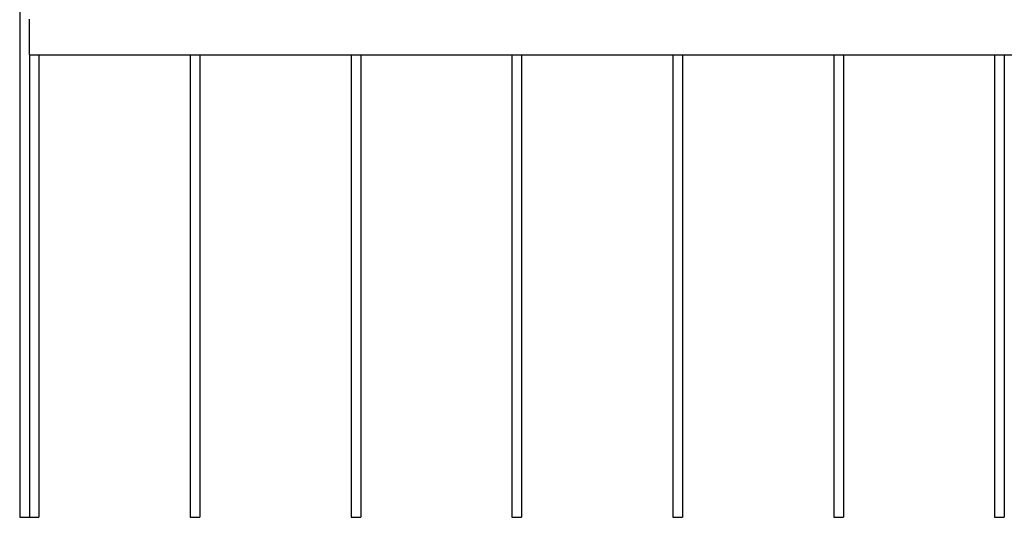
# Model space of a CAD drawing. Header units: millimetres. Extents: x 2538 to 24562, y 4449 to 23795.
# Tile 163 of 256: x 18608 to 19833, y 5342 to 5960. Entities that reach past the tile are written whole.
import ezdxf

# ---------------------------------------------------------------- set-up
doc = ezdxf.new("R2010")
doc.units = ezdxf.units.MM
doc.layers.add('Make2D$Visible$Curves', color=7, linetype='Continuous', true_color=0x000000)

msp = doc.modelspace()

# ---------------------------------------------------------------- linework, layer by layer
at = {"layer": 'Make2D$Visible$Curves', "color": 7, "lineweight": -3}
for points in [[(18608.5, 7741.8), (18608.5, 6541.8), (18608.5, 5341.8)], [(18620.5, 5917.5), (18620.5, 5938.5), (18620.5, 5959.6)], [(18620.5, 5916.5), (19820.5, 5916.5), (21020.5, 5916.5)], [(18620.5, 5916.5), (18620.5, 5629.1), (18620.5, 5341.8)], [(18632.5, 5916.5), (18632.5, 5629.1), (18632.5, 5341.8)], [(18820.5, 5916.5), (18820.5, 5629.1), (18820.5, 5341.8)], [(18832.5, 5916.5), (18832.5, 5629.1), (18832.5, 5341.8)], [(19020.5, 5916.5), (19020.5, 5629.1), (19020.5, 5341.8)], [(19032.5, 5916.5), (19032.5, 5629.1), (19032.5, 5341.8)], [(19220.5, 5916.5), (19220.5, 5629.1), (19220.5, 5341.8)], [(19232.5, 5916.5), (19232.5, 5629.1), (19232.5, 5341.8)], [(19420.5, 5916.5), (19420.5, 5629.1), (19420.5, 5341.8)], [(19432.5, 5916.5), (19432.5, 5629.1), (19432.5, 5341.8)], [(19620.5, 5916.5), (19620.5, 5629.1), (19620.5, 5341.8)], [(19632.5, 5916.5), (19632.5, 5629.1), (19632.5, 5341.8)], [(19820.5, 5916.5), (19820.5, 5629.1), (19820.5, 5341.8)], [(19832.5, 5916.5), (19832.5, 5629.1), (19832.5, 5341.8)], [(18608.5, 5341.8), (18614.5, 5341.8), (18620.5, 5341.8)], [(18620.5, 5341.8), (18626.5, 5341.8), (18632.5, 5341.8)], [(18820.5, 5341.8), (18826.5, 5341.8), (18832.5, 5341.8)], [(19020.5, 5341.8), (19026.5, 5341.8), (19032.5, 5341.8)], [(19220.5, 5341.8), (19226.5, 5341.8), (19232.5, 5341.8)], [(19420.5, 5341.8), (19426.5, 5341.8), (19432.5, 5341.8)], [(19620.5, 5341.8), (19626.5, 5341.8), (19632.5, 5341.8)], [(19820.5, 5341.8), (19826.5, 5341.8), (19832.5, 5341.8)]]:
    msp.add_open_spline(points, degree=2, dxfattribs=at)
for points, weights in [([(18620.5, 5959.6), (18620.5, 5960.6), (18620.5, 5960.6)], [1, 0.707106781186, 1]), ([(18620.5, 5916.5), (18620.5, 5916.5), (18620.5, 5917.5)], [1, 0.707106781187, 1])]:
    msp.add_rational_spline(points, weights, degree=2, dxfattribs=at)

doc.saveas('drawing.dxf')
